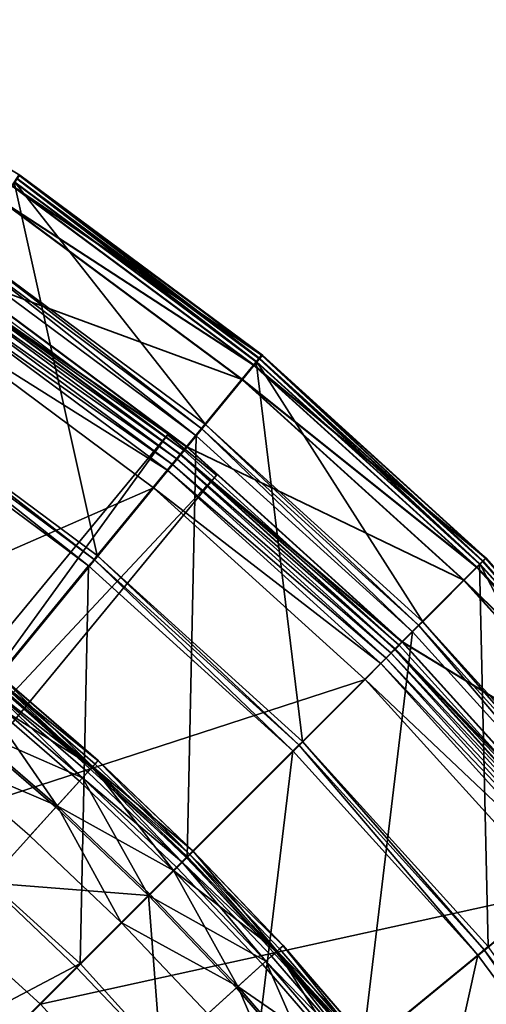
# Model space of a CAD drawing. Extents: x -3.87 to 3.87, y -3.87 to 3.87.
# Tile 113 of 115: x 2.15 to 2.74, y 2.18 to 3.42. Entities that reach past the tile are written whole.
import ezdxf

# ---------------------------------------------------------------- set-up
doc = ezdxf.new("R2010")
doc.units = 0
doc.layers.get('0').update_dxf_attribs({"linetype": 'CONTINUOUS'})

msp = doc.modelspace()

# ---------------------------------------------------------------- linework, layer by layer
for p in [(2.15191, 3.220567, 4.531928), (2.15191, 3.220567, 0.008498), (2.449403, 2.985744, 9.191612), (2.450331, 2.985744, 4.540933), (2.452849, 2.989943, 9.189611), (2.453777, 2.989942, 4.538932), (2.456261, 2.994102, 9.182608), (2.456261, 2.994102, 4.659176), (2.456264, 2.994102, 9.182608), (2.456264, 2.994102, 4.659176), (2.457189, 2.994101, 4.531927), (2.457189, 2.994101, 0.008497), (2.457191, 2.994101, 4.531928), (2.457191, 2.994101, 0.008498), (2.445982, 2.981576, 4.646981), (2.446909, 2.981575, -0.003697), (2.431255, 2.963632, 4.641755), (2.432183, 2.96363, -0.008925), (2.381166, 2.901465, 4.538932), (2.385435, 2.906668, 4.540933), (2.337957, 2.893902, 4.643103), (2.337957, 2.893902, 7.239483), (2.373966, 2.892692, 4.219625), (2.373966, 2.892692, 4.531927), (2.373967, 2.892692, 4.219625), (2.373967, 2.892692, 4.531927), (2.358916, 2.874352, 4.537785), (2.36172, 2.878902, 4.641755), (2.362647, 2.878901, -0.008925), (2.349908, 2.863376, 4.579808), (2.353608, 2.869018, 4.652464), (2.353609, 2.869017, 8.880758), (2.35361, 2.869018, 4.652464), (2.354536, 2.869017, 0.001785), (2.354536, 2.869017, 0.008925), (2.354569, 2.869055, 4.562068), (2.338104, 2.848992, 4.597562), (2.34416, 2.856371, 4.590927), (2.399631, 2.84302, 4.643103), (2.399631, 2.84302, 7.239483), (2.320365, 2.827378, 4.599773), (2.320367, 2.827378, 4.599773), (2.245456, 2.737233, 9.18961), (2.249483, 2.742141, 9.191612), (2.737935, 2.738869, 9.182608), (2.737935, 2.738869, 4.659176), (2.737938, 2.738869, 9.182608), (2.737938, 2.738869, 4.659176), (2.738862, 2.738868, 4.531927), (2.738862, 2.738868, 0.008497), (2.238662, 2.728955, 8.880756), (2.238663, 2.728956, 9.182608), (2.238664, 2.728956, 8.880756), (2.238665, 2.728956, 9.182608), (2.726477, 2.727411, 4.646981), (2.727404, 2.72741, -0.003697), (2.73029, 2.731225, 9.191612), (2.731218, 2.731224, 4.540933), (2.734131, 2.735065, 9.189611), (2.735059, 2.735065, 4.538932), (2.710062, 2.710996, 4.641755), (2.710989, 2.710995, -0.008925), (2.654124, 2.65413, 4.538932), (2.658883, 2.658889, 4.540933), (2.646099, 2.646105, 4.219625), (2.646099, 2.646105, 4.531927), (2.6461, 2.646105, 4.219625), (2.6461, 2.646105, 4.531927), (2.629324, 2.629328, 4.537785), (2.632555, 2.63349, 4.641755), (2.633483, 2.633489, -0.008925), (2.612875, 2.61288, 4.590927), (2.619283, 2.619287, 4.579808), (2.623514, 2.624448, 4.652464), (2.623514, 2.624447, 8.880758), (2.623516, 2.624449, 4.652464), (2.624442, 2.624447, 0.001785), (2.624442, 2.624447, 0.008925), (2.624478, 2.624482, 4.562068), (2.606125, 2.60613, 4.597562), (2.586354, 2.586358, 4.599773), (2.586355, 2.586358, 4.599773), (2.502963, 2.503898, 9.18961), (2.507453, 2.508387, 9.191612), (2.495391, 2.496325, 8.880756), (2.495393, 2.496326, 9.182608), (2.495393, 2.496325, 8.880756), (2.495394, 2.496327, 9.182608), (2.243699, 2.476569, 9.040556), (2.246648, 2.479822, 9.179029), (2.250488, 2.484059, 9.121477), (2.25064, 2.484227, 9.064547), (2.237497, 2.469726, 9.212923), (2.242525, 2.475273, 9.204887), (2.227283, 2.458457, 9.033573), (2.230944, 2.462496, 9.217014), (2.199012, 2.427264, 9.027666), (2.197397, 2.425482, 9.229347), (2.164812, 2.38953, 9.022295), (2.365628, 2.366561, 9.179029), (2.369671, 2.370605, 9.121477), (2.369831, 2.370765, 9.064547), (2.355993, 2.356926, 9.212923), (2.361286, 2.36222, 9.204887), (2.362523, 2.363457, 9.040556), (2.36264, 2.362645, 4.219625), (2.345238, 2.346172, 9.033573), (2.349092, 2.350027, 9.217014), (2.31547, 2.316404, 9.027666), (2.313769, 2.314703, 9.229347), (2.279459, 2.280393, 9.022295), (2.47434, 2.243459, 9.204887), (2.475636, 2.244633, 9.040556), (2.478889, 2.247582, 9.179029), (2.483126, 2.251422, 9.121477), (2.483294, 2.251574, 9.064547), (2.7363, 2.24639, 9.18961), (2.227977, 2.22891, 8.880756), (2.227977, 2.22891, 8.374943), (2.227979, 2.22891, 8.815491), (2.227979, 2.22891, 8.374943), (2.461563, 2.231878, 9.217014), (2.468793, 2.238431, 9.212923), (2.728022, 2.239597, 8.880756), (2.728023, 2.239598, 9.182608), (2.728024, 2.239597, 8.880756), (2.728025, 2.239597, 9.182608), (2.223205, 2.224139, 9.262104), (2.457524, 2.228218, 9.033573), (2.424549, 2.19833, 9.229347), (2.426331, 2.199945, 9.027666), (2.177988, 2.177989, 4.599773)]:
    msp.add_point(p)
for points in [[(2.15191, 3.220567, 4.531928), (2.15191, 3.220567, 0.008498), (1.825856, 3.415944, 0.008498)], [(2.15191, 3.220567, 4.531928), (1.825856, 3.415944, 0.008498), (1.825856, 3.415944, 4.531928)], [(2.456261, 2.994102, 4.659176), (2.141978, 3.207095, 4.646981), (2.15098, 3.220568, 4.659176)], [(2.457189, 2.994101, 0.008497), (2.142906, 3.207094, -0.003697), (2.151908, 3.220567, 0.008497)], [(2.452849, 2.989943, 9.189611), (2.15098, 3.220568, 9.182608), (2.147992, 3.216095, 9.189611)], [(2.453777, 2.989942, 4.538932), (2.151908, 3.220567, 4.531927), (2.14892, 3.216094, 4.538932)], [(2.452849, 2.989943, 9.189611), (2.456261, 2.994102, 9.182608), (2.15098, 3.220568, 9.182608)], [(2.456264, 2.994102, 9.182608), (2.456264, 2.994102, 4.659176), (2.150984, 3.220568, 4.659176)], [(2.456264, 2.994102, 9.182608), (2.150984, 3.220568, 4.659176), (2.150984, 3.220568, 9.182608)], [(2.453777, 2.989942, 4.538932), (2.457189, 2.994101, 4.531927), (2.151908, 3.220567, 4.531927)], [(2.457191, 2.994101, 4.531928), (2.457191, 2.994101, 0.008498), (2.15191, 3.220567, 0.008498)], [(2.457191, 2.994101, 4.531928), (2.15191, 3.220567, 0.008498), (2.15191, 3.220567, 4.531928)], [(2.249483, 2.742141, 9.191612), (2.144975, 3.211579, 9.191612), (1.969893, 2.94955, 9.191612)], [(2.385435, 2.906668, 4.540933), (2.145902, 3.211578, 4.540933), (2.089069, 3.126521, 4.540933)], [(2.445982, 2.981576, 4.646981), (2.129081, 3.187793, 4.641755), (2.141978, 3.207095, 4.646981)], [(2.446909, 2.981575, -0.003697), (2.130009, 3.187792, -0.008925), (2.142906, 3.207094, -0.003697)], [(2.456261, 2.994102, 4.659176), (2.445982, 2.981576, 4.646981), (2.141978, 3.207095, 4.646981)], [(2.457189, 2.994101, 0.008497), (2.446909, 2.981575, -0.003697), (2.142906, 3.207094, -0.003697)], [(2.449403, 2.985744, 9.191612), (2.147992, 3.216095, 9.189611), (2.144975, 3.211579, 9.191612)], [(2.249483, 2.742141, 9.191612), (2.449403, 2.985744, 9.191612), (2.144975, 3.211579, 9.191612)], [(2.450331, 2.985744, 4.540933), (2.14892, 3.216094, 4.538932), (2.145902, 3.211578, 4.540933)], [(2.385435, 2.906668, 4.540933), (2.450331, 2.985744, 4.540933), (2.145902, 3.211578, 4.540933)], [(2.449403, 2.985744, 9.191612), (2.452849, 2.989943, 9.189611), (2.147992, 3.216095, 9.189611)], [(2.450331, 2.985744, 4.540933), (2.453777, 2.989942, 4.538932), (2.14892, 3.216094, 4.538932)], [(2.431255, 2.963632, 4.641755), (2.068185, 3.096655, 4.641755), (2.129081, 3.187793, 4.641755)], [(2.432183, 2.96363, -0.008925), (2.069113, 3.096654, -0.008925), (2.130009, 3.187792, -0.008925)], [(2.445982, 2.981576, 4.646981), (2.431255, 2.963632, 4.641755), (2.129081, 3.187793, 4.641755)], [(2.446909, 2.981575, -0.003697), (2.432183, 2.96363, -0.008925), (2.130009, 3.187792, -0.008925)], [(2.373966, 2.892692, 4.531927), (2.08533, 3.120925, 4.538932), (2.079025, 3.111488, 4.531927)], [(2.381166, 2.901465, 4.538932), (2.089069, 3.126521, 4.540933), (2.08533, 3.120925, 4.538932)], [(2.373966, 2.892692, 4.531927), (2.381166, 2.901465, 4.538932), (2.08533, 3.120925, 4.538932)], [(2.381166, 2.901465, 4.538932), (2.385435, 2.906668, 4.540933), (2.089069, 3.126521, 4.540933)], [(2.119658, 2.582817, 4.219625), (2.373966, 2.892692, 4.219625), (2.079025, 3.111488, 4.219625)], [(2.373967, 2.892692, 4.219625), (2.373967, 2.892692, 4.531927), (2.079026, 3.111488, 4.531927)], [(2.373967, 2.892692, 4.219625), (2.079026, 3.111488, 4.531927), (2.079026, 3.111488, 4.219625)], [(2.36172, 2.878902, 4.641755), (2.061081, 3.086024, 4.652464), (2.068185, 3.096655, 4.641755)], [(2.362647, 2.878901, -0.008925), (2.062009, 3.086022, 0.001785), (2.069113, 3.096654, -0.008925)], [(2.431255, 2.963632, 4.641755), (2.36172, 2.878902, 4.641755), (2.068185, 3.096655, 4.641755)], [(2.432183, 2.96363, -0.008925), (2.362647, 2.878901, -0.008925), (2.069113, 3.096654, -0.008925)], [(2.354569, 2.869055, 4.562068), (2.062038, 3.086063, 4.562068), (2.057957, 3.079955, 4.579808)], [(2.35361, 2.869018, 4.652464), (2.061081, 3.086022, 8.880758), (2.061083, 3.086024, 4.652464)], [(2.36172, 2.878902, 4.641755), (2.353608, 2.869018, 4.652464), (2.061081, 3.086024, 4.652464)], [(2.35361, 2.869018, 4.652464), (2.353609, 2.869017, 8.880758), (2.061081, 3.086022, 8.880758)], [(2.362647, 2.878901, -0.008925), (2.354536, 2.869017, 0.001785), (2.062009, 3.086022, 0.001785)], [(2.354536, 2.869017, 0.001785), (2.354536, 2.869017, 0.008925), (2.062009, 3.086022, 0.008925)], [(2.354536, 2.869017, 0.001785), (2.062009, 3.086022, 0.008925), (2.062009, 3.086022, 0.001785)], [(2.358916, 2.874352, 4.537785), (2.065845, 3.091762, 4.537785), (2.062038, 3.086063, 4.562068)], [(2.358916, 2.874352, 4.537785), (2.062038, 3.086063, 4.562068), (2.354569, 2.869055, 4.562068)], [(2.34416, 2.856371, 4.590927), (2.052922, 3.072421, 4.590927), (2.047619, 3.064483, 4.597562)], [(2.349908, 2.863376, 4.579808), (2.057957, 3.079955, 4.579808), (2.052922, 3.072421, 4.590927)], [(2.349908, 2.863376, 4.579808), (2.052922, 3.072421, 4.590927), (2.34416, 2.856371, 4.590927)], [(2.354569, 2.869055, 4.562068), (2.057957, 3.079955, 4.579808), (2.349908, 2.863376, 4.579808)], [(2.338104, 2.848992, 4.597562), (2.047619, 3.064483, 4.597562), (2.032084, 3.041234, 4.599773)], [(2.34416, 2.856371, 4.590927), (2.047619, 3.064483, 4.597562), (2.338104, 2.848992, 4.597562)], [(2.320367, 2.827378, 4.599773), (2.032086, 3.041234, 4.599773), (1.711234, 2.561044, 4.599773)], [(2.338104, 2.848992, 4.597562), (2.032084, 3.041234, 4.599773), (2.320365, 2.827378, 4.599773)], [(2.507453, 2.508387, 9.191612), (2.449403, 2.985744, 9.191612), (2.249483, 2.742141, 9.191612)], [(2.658883, 2.658889, 4.540933), (2.450331, 2.985744, 4.540933), (2.385435, 2.906668, 4.540933)], [(2.737935, 2.738869, 4.659176), (2.445982, 2.981576, 4.646981), (2.456261, 2.994102, 4.659176)], [(2.738862, 2.738868, 0.008497), (2.446909, 2.981575, -0.003697), (2.457189, 2.994101, 0.008497)], [(2.73029, 2.731225, 9.191612), (2.452849, 2.989943, 9.189611), (2.449403, 2.985744, 9.191612)], [(2.507453, 2.508387, 9.191612), (2.73029, 2.731225, 9.191612), (2.449403, 2.985744, 9.191612)], [(2.731218, 2.731224, 4.540933), (2.453777, 2.989942, 4.538932), (2.450331, 2.985744, 4.540933)], [(2.658883, 2.658889, 4.540933), (2.731218, 2.731224, 4.540933), (2.450331, 2.985744, 4.540933)], [(2.734131, 2.735065, 9.189611), (2.456261, 2.994102, 9.182608), (2.452849, 2.989943, 9.189611)], [(2.73029, 2.731225, 9.191612), (2.734131, 2.735065, 9.189611), (2.452849, 2.989943, 9.189611)], [(2.735059, 2.735065, 4.538932), (2.457189, 2.994101, 4.531927), (2.453777, 2.989942, 4.538932)], [(2.731218, 2.731224, 4.540933), (2.735059, 2.735065, 4.538932), (2.453777, 2.989942, 4.538932)], [(2.734131, 2.735065, 9.189611), (2.737935, 2.738869, 9.182608), (2.456261, 2.994102, 9.182608)], [(2.737938, 2.738869, 9.182608), (2.737938, 2.738869, 4.659176), (2.456264, 2.994102, 4.659176)], [(2.737938, 2.738869, 9.182608), (2.456264, 2.994102, 4.659176), (2.456264, 2.994102, 9.182608)], [(2.735059, 2.735065, 4.538932), (2.738862, 2.738868, 4.531927), (2.457189, 2.994101, 4.531927)], [(2.738864, 2.738868, 4.531928), (2.738864, 2.738868, 0.008498), (2.457191, 2.994101, 0.008498)], [(2.738864, 2.738868, 4.531928), (2.457191, 2.994101, 0.008498), (2.457191, 2.994101, 4.531928)], [(2.726477, 2.727411, 4.646981), (2.431255, 2.963632, 4.641755), (2.445982, 2.981576, 4.646981)], [(2.727404, 2.72741, -0.003697), (2.432183, 2.96363, -0.008925), (2.446909, 2.981575, -0.003697)], [(2.737935, 2.738869, 4.659176), (2.726477, 2.727411, 4.646981), (2.445982, 2.981576, 4.646981)], [(2.738862, 2.738868, 0.008497), (2.727404, 2.72741, -0.003697), (2.446909, 2.981575, -0.003697)], [(2.710062, 2.710996, 4.641755), (2.36172, 2.878902, 4.641755), (2.431255, 2.963632, 4.641755)], [(2.710989, 2.710995, -0.008925), (2.362647, 2.878901, -0.008925), (2.432183, 2.96363, -0.008925)], [(2.726477, 2.727411, 4.646981), (2.710062, 2.710996, 4.641755), (2.431255, 2.963632, 4.641755)], [(2.727404, 2.72741, -0.003697), (2.710989, 2.710995, -0.008925), (2.432183, 2.96363, -0.008925)], [(2.245456, 2.737233, 9.18961), (1.969893, 2.94955, 9.191612), (1.966365, 2.94427, 9.18961)], [(2.245456, 2.737233, 9.18961), (2.249483, 2.742141, 9.191612), (1.969893, 2.94955, 9.191612)], [(1.99875, 2.43662, 8.880756), (2.238662, 2.728955, 8.880756), (1.960416, 2.935368, 8.880756)], [(2.238663, 2.728956, 9.182608), (1.966365, 2.94427, 9.18961), (1.960417, 2.935368, 9.182608)], [(2.238664, 2.728956, 8.880756), (1.960419, 2.935368, 9.182608), (1.960418, 2.935367, 8.880756)], [(2.238664, 2.728956, 8.880756), (2.238665, 2.728956, 9.182608), (1.960419, 2.935368, 9.182608)], [(2.238663, 2.728956, 9.182608), (2.245456, 2.737233, 9.18961), (1.966365, 2.94427, 9.18961)], [(2.646099, 2.646105, 4.531927), (2.381166, 2.901465, 4.538932), (2.373966, 2.892692, 4.531927)], [(2.654124, 2.65413, 4.538932), (2.385435, 2.906668, 4.540933), (2.381166, 2.901465, 4.538932)], [(2.646099, 2.646105, 4.531927), (2.654124, 2.65413, 4.538932), (2.381166, 2.901465, 4.538932)], [(2.654124, 2.65413, 4.538932), (2.658883, 2.658889, 4.540933), (2.385435, 2.906668, 4.540933)], [(1.527423, 1.911474, 7.239483), (2.337957, 2.893902, 7.239483), (2.337957, 2.893902, 4.643103)], [(1.527423, 1.911474, 7.239483), (2.337957, 2.893902, 4.643103), (1.527423, 1.911474, 4.643103)], [(1.589097, 1.860592, 4.643103), (1.527423, 1.911474, 4.643103), (2.337957, 2.893902, 4.643103)], [(2.399631, 2.84302, 7.239483), (2.337957, 2.893902, 7.239483), (1.527423, 1.911474, 7.239483)], [(1.589097, 1.860592, 4.643103), (2.337957, 2.893902, 4.643103), (2.399631, 2.84302, 4.643103)], [(2.36264, 2.362645, 4.219625), (2.373966, 2.892692, 4.219625), (2.119658, 2.582817, 4.219625)], [(2.337957, 2.893902, 7.239483), (2.399631, 2.84302, 7.239483), (2.399631, 2.84302, 4.643103)], [(2.337957, 2.893902, 7.239483), (2.399631, 2.84302, 4.643103), (2.337957, 2.893902, 4.643103)], [(2.36264, 2.362645, 4.219625), (2.646099, 2.646105, 4.219625), (2.373966, 2.892692, 4.219625)], [(2.6461, 2.646105, 4.219625), (2.6461, 2.646105, 4.531927), (2.373967, 2.892692, 4.531927)], [(2.6461, 2.646105, 4.219625), (2.373967, 2.892692, 4.531927), (2.373967, 2.892692, 4.219625)], [(2.632555, 2.63349, 4.641755), (2.353608, 2.869018, 4.652464), (2.36172, 2.878902, 4.641755)], [(2.633483, 2.633489, -0.008925), (2.354536, 2.869017, 0.001785), (2.362647, 2.878901, -0.008925)], [(2.629324, 2.629328, 4.537785), (2.358916, 2.874352, 4.537785), (2.354569, 2.869055, 4.562068)], [(2.710062, 2.710996, 4.641755), (2.632555, 2.63349, 4.641755), (2.36172, 2.878902, 4.641755)], [(2.710989, 2.710995, -0.008925), (2.633483, 2.633489, -0.008925), (2.362647, 2.878901, -0.008925)], [(2.619283, 2.619287, 4.579808), (2.349908, 2.863376, 4.579808), (2.34416, 2.856371, 4.590927)], [(2.624478, 2.624482, 4.562068), (2.354569, 2.869055, 4.562068), (2.349908, 2.863376, 4.579808)], [(2.624478, 2.624482, 4.562068), (2.349908, 2.863376, 4.579808), (2.619283, 2.619287, 4.579808)], [(2.632555, 2.63349, 4.641755), (2.623514, 2.624448, 4.652464), (2.353608, 2.869018, 4.652464)], [(2.623516, 2.624449, 4.652464), (2.353609, 2.869017, 8.880758), (2.35361, 2.869018, 4.652464)], [(2.623516, 2.624449, 4.652464), (2.623514, 2.624447, 8.880758), (2.353609, 2.869017, 8.880758)], [(2.633483, 2.633489, -0.008925), (2.624442, 2.624447, 0.001785), (2.354536, 2.869017, 0.001785)], [(2.624442, 2.624447, 0.001785), (2.624442, 2.624447, 0.008925), (2.354536, 2.869017, 0.008925)], [(2.624442, 2.624447, 0.001785), (2.354536, 2.869017, 0.008925), (2.354536, 2.869017, 0.001785)], [(2.629324, 2.629328, 4.537785), (2.354569, 2.869055, 4.562068), (2.624478, 2.624482, 4.562068)], [(2.606125, 2.60613, 4.597562), (2.338104, 2.848992, 4.597562), (2.320365, 2.827378, 4.599773)], [(2.612875, 2.61288, 4.590927), (2.34416, 2.856371, 4.590927), (2.338104, 2.848992, 4.597562)], [(2.612875, 2.61288, 4.590927), (2.338104, 2.848992, 4.597562), (2.606125, 2.60613, 4.597562)], [(2.619283, 2.619287, 4.579808), (2.34416, 2.856371, 4.590927), (2.612875, 2.61288, 4.590927)], [(2.399631, 2.84302, 7.239483), (1.527423, 1.911474, 7.239483), (1.589097, 1.860592, 7.239483)], [(2.399631, 2.84302, 7.239483), (1.589097, 1.860592, 7.239483), (1.589097, 1.860592, 4.643103)], [(2.399631, 2.84302, 7.239483), (1.589097, 1.860592, 4.643103), (2.399631, 2.84302, 4.643103)], [(2.320367, 2.827378, 4.599773), (1.711234, 2.561044, 4.599773), (1.953997, 2.380954, 4.599773)], [(2.586355, 2.586358, 4.599773), (2.320367, 2.827378, 4.599773), (1.953997, 2.380954, 4.599773)], [(2.606125, 2.60613, 4.597562), (2.320365, 2.827378, 4.599773), (2.586354, 2.586358, 4.599773)], [(2.495393, 2.496326, 9.182608), (2.245456, 2.737233, 9.18961), (2.238663, 2.728956, 9.182608)], [(2.502963, 2.503898, 9.18961), (2.249483, 2.742141, 9.191612), (2.245456, 2.737233, 9.18961)], [(2.495393, 2.496326, 9.182608), (2.502963, 2.503898, 9.18961), (2.245456, 2.737233, 9.18961)], [(2.502963, 2.503898, 9.18961), (2.507453, 2.508387, 9.191612), (2.249483, 2.742141, 9.191612)], [(2.993168, 2.457197, 4.659176), (2.726477, 2.727411, 4.646981), (2.737935, 2.738869, 4.659176)], [(2.994095, 2.457195, 0.008497), (2.727404, 2.72741, -0.003697), (2.738862, 2.738868, 0.008497)], [(2.989009, 2.453784, 9.189611), (2.737935, 2.738869, 9.182608), (2.734131, 2.735065, 9.189611)], [(2.989937, 2.453783, 4.538932), (2.738862, 2.738868, 4.531927), (2.735059, 2.735065, 4.538932)], [(2.989009, 2.453784, 9.189611), (2.993168, 2.457197, 9.182608), (2.737935, 2.738869, 9.182608)], [(2.993171, 2.457196, 9.182608), (2.993171, 2.457197, 4.659176), (2.737938, 2.738869, 4.659176)], [(2.993171, 2.457196, 9.182608), (2.737938, 2.738869, 4.659176), (2.737938, 2.738869, 9.182608)], [(2.989937, 2.453783, 4.538932), (2.994095, 2.457195, 4.531927), (2.738862, 2.738868, 4.531927)], [(2.227977, 2.22891, 8.880756), (2.238662, 2.728955, 8.880756), (1.99875, 2.43662, 8.880756)], [(2.227977, 2.22891, 8.880756), (2.495391, 2.496325, 8.880756), (2.238662, 2.728955, 8.880756)], [(2.495393, 2.496325, 8.880756), (2.238665, 2.728956, 9.182608), (2.238664, 2.728956, 8.880756)], [(2.495393, 2.496325, 8.880756), (2.495394, 2.496327, 9.182608), (2.238665, 2.728956, 9.182608)], [(2.741208, 2.250418, 9.191612), (2.73029, 2.731225, 9.191612), (2.507453, 2.508387, 9.191612)], [(2.906663, 2.385441, 4.540933), (2.731218, 2.731224, 4.540933), (2.658883, 2.658889, 4.540933)], [(2.980642, 2.446917, 4.646981), (2.710062, 2.710996, 4.641755), (2.726477, 2.727411, 4.646981)], [(2.981569, 2.446916, -0.003697), (2.710989, 2.710995, -0.008925), (2.727404, 2.72741, -0.003697)], [(2.993168, 2.457197, 4.659176), (2.980642, 2.446917, 4.646981), (2.726477, 2.727411, 4.646981)], [(2.994095, 2.457195, 0.008497), (2.981569, 2.446916, -0.003697), (2.727404, 2.72741, -0.003697)], [(2.984811, 2.450338, 9.191612), (2.734131, 2.735065, 9.189611), (2.73029, 2.731225, 9.191612)], [(2.741208, 2.250418, 9.191612), (2.984811, 2.450338, 9.191612), (2.73029, 2.731225, 9.191612)], [(2.985739, 2.450337, 4.540933), (2.735059, 2.735065, 4.538932), (2.731218, 2.731224, 4.540933)], [(2.906663, 2.385441, 4.540933), (2.985739, 2.450337, 4.540933), (2.731218, 2.731224, 4.540933)], [(2.984811, 2.450338, 9.191612), (2.989009, 2.453784, 9.189611), (2.734131, 2.735065, 9.189611)], [(2.985739, 2.450337, 4.540933), (2.989937, 2.453783, 4.538932), (2.735059, 2.735065, 4.538932)], [(2.962698, 2.43219, 4.641755), (2.632555, 2.63349, 4.641755), (2.710062, 2.710996, 4.641755)], [(2.963625, 2.432189, -0.008925), (2.633483, 2.633489, -0.008925), (2.710989, 2.710995, -0.008925)], [(2.980642, 2.446917, 4.646981), (2.962698, 2.43219, 4.641755), (2.710062, 2.710996, 4.641755)], [(2.981569, 2.446916, -0.003697), (2.963625, 2.432189, -0.008925), (2.710989, 2.710995, -0.008925)], [(2.892688, 2.373972, 4.531927), (2.654124, 2.65413, 4.538932), (2.646099, 2.646105, 4.531927)], [(2.90146, 2.381172, 4.538932), (2.658883, 2.658889, 4.540933), (2.654124, 2.65413, 4.538932)], [(2.892688, 2.373972, 4.531927), (2.90146, 2.381172, 4.538932), (2.654124, 2.65413, 4.538932)], [(2.90146, 2.381172, 4.538932), (2.906663, 2.385441, 4.540933), (2.658883, 2.658889, 4.540933)], [(2.582813, 2.119664, 4.219625), (2.646099, 2.646105, 4.219625), (2.36264, 2.362645, 4.219625)], [(2.582813, 2.119664, 4.219625), (2.892688, 2.373972, 4.219625), (2.646099, 2.646105, 4.219625)], [(2.892689, 2.373972, 4.219625), (2.892689, 2.373972, 4.531927), (2.6461, 2.646105, 4.531927)], [(2.892689, 2.373972, 4.219625), (2.6461, 2.646105, 4.531927), (2.6461, 2.646105, 4.219625)], [(2.877968, 2.362655, 4.641755), (2.623514, 2.624448, 4.652464), (2.632555, 2.63349, 4.641755)], [(2.878896, 2.362653, -0.008925), (2.624442, 2.624447, 0.001785), (2.633483, 2.633489, -0.008925)], [(2.874349, 2.358921, 4.537785), (2.629324, 2.629328, 4.537785), (2.624478, 2.624482, 4.562068)], [(2.962698, 2.43219, 4.641755), (2.877968, 2.362655, 4.641755), (2.632555, 2.63349, 4.641755)], [(2.963625, 2.432189, -0.008925), (2.878896, 2.362653, -0.008925), (2.633483, 2.633489, -0.008925)], [(2.856368, 2.344164, 4.590927), (2.612875, 2.61288, 4.590927), (2.606125, 2.60613, 4.597562)], [(2.863373, 2.349913, 4.579808), (2.619283, 2.619287, 4.579808), (2.612875, 2.61288, 4.590927)], [(2.863373, 2.349913, 4.579808), (2.612875, 2.61288, 4.590927), (2.856368, 2.344164, 4.590927)], [(2.869051, 2.354573, 4.562068), (2.624478, 2.624482, 4.562068), (2.619283, 2.619287, 4.579808)], [(2.869051, 2.354573, 4.562068), (2.619283, 2.619287, 4.579808), (2.863373, 2.349913, 4.579808)], [(2.868086, 2.354543, 4.652464), (2.623514, 2.624447, 8.880758), (2.623516, 2.624449, 4.652464)], [(2.877968, 2.362655, 4.641755), (2.868084, 2.354543, 4.652464), (2.623514, 2.624448, 4.652464)], [(2.868086, 2.354543, 4.652464), (2.868085, 2.354542, 8.880758), (2.623514, 2.624447, 8.880758)], [(2.878896, 2.362653, -0.008925), (2.869012, 2.354542, 0.001785), (2.624442, 2.624447, 0.001785)], [(2.869012, 2.354542, 0.001785), (2.869012, 2.354542, 0.008925), (2.624442, 2.624447, 0.008925)], [(2.869012, 2.354542, 0.001785), (2.624442, 2.624447, 0.008925), (2.624442, 2.624447, 0.001785)], [(2.874349, 2.358921, 4.537785), (2.624478, 2.624482, 4.562068), (2.869051, 2.354573, 4.562068)], [(2.848989, 2.338108, 4.597562), (2.606125, 2.60613, 4.597562), (2.586354, 2.586358, 4.599773)], [(2.856368, 2.344164, 4.590927), (2.606125, 2.60613, 4.597562), (2.848989, 2.338108, 4.597562)], [(2.243699, 2.476569, 9.040556), (2.119471, 2.583719, 9.040556), (2.126028, 2.591709, 9.064547)], [(2.250488, 2.484059, 9.121477), (2.125884, 2.591534, 9.121477), (2.122256, 2.587113, 9.179029)], [(2.250488, 2.484059, 9.121477), (2.126028, 2.591709, 9.064547), (2.125884, 2.591534, 9.121477)], [(2.250488, 2.484059, 9.121477), (2.25064, 2.484227, 9.064547), (2.126028, 2.591709, 9.064547)], [(2.243699, 2.476569, 9.040556), (2.126028, 2.591709, 9.064547), (2.25064, 2.484227, 9.064547)], [(2.586355, 2.586358, 4.599773), (1.953997, 2.380954, 4.599773), (2.177988, 2.177989, 4.599773)], [(2.243699, 2.476569, 9.040556), (2.103963, 2.564824, 9.033573), (2.119471, 2.583719, 9.040556)], [(2.230944, 2.462496, 9.217014), (2.113612, 2.576581, 9.212923), (2.107421, 2.569037, 9.217014)], [(2.242525, 2.475273, 9.204887), (2.118361, 2.582367, 9.204887), (2.113612, 2.576581, 9.212923)], [(2.230944, 2.462496, 9.217014), (2.237497, 2.469726, 9.212923), (2.113612, 2.576581, 9.212923)], [(2.242525, 2.475273, 9.204887), (2.113612, 2.576581, 9.212923), (2.237497, 2.469726, 9.212923)], [(2.242525, 2.475273, 9.204887), (2.122256, 2.587113, 9.179029), (2.118361, 2.582367, 9.204887)], [(2.242525, 2.475273, 9.204887), (2.246648, 2.479822, 9.179029), (2.122256, 2.587113, 9.179029)], [(2.250488, 2.484059, 9.121477), (2.122256, 2.587113, 9.179029), (2.246648, 2.479822, 9.179029)], [(2.827376, 2.32037, 4.599773), (2.586355, 2.586358, 4.599773), (2.177988, 2.177989, 4.599773)], [(2.848989, 2.338108, 4.597562), (2.586354, 2.586358, 4.599773), (2.827374, 2.32037, 4.599773)], [(2.230944, 2.462496, 9.217014), (2.107421, 2.569037, 9.217014), (2.075731, 2.530422, 9.229347)], [(2.199012, 2.427264, 9.027666), (2.077256, 2.532281, 9.027666), (2.103963, 2.564824, 9.033573)], [(2.243699, 2.476569, 9.040556), (2.227283, 2.458457, 9.033573), (2.103963, 2.564824, 9.033573)], [(2.199012, 2.427264, 9.027666), (2.103963, 2.564824, 9.033573), (2.227283, 2.458457, 9.033573)], [(2.199012, 2.427264, 9.027666), (2.044949, 2.492915, 9.022295), (2.077256, 2.532281, 9.027666)], [(2.111386, 2.330583, 9.262104), (2.197397, 2.425482, 9.229347), (2.075731, 2.530422, 9.229347)], [(2.230944, 2.462496, 9.217014), (2.075731, 2.530422, 9.229347), (2.197397, 2.425482, 9.229347)], [(2.728023, 2.239598, 9.182608), (2.502963, 2.503898, 9.18961), (2.495393, 2.496326, 9.182608)], [(2.7363, 2.24639, 9.18961), (2.507453, 2.508387, 9.191612), (2.502963, 2.503898, 9.18961)], [(2.728023, 2.239598, 9.182608), (2.7363, 2.24639, 9.18961), (2.502963, 2.503898, 9.18961)], [(2.7363, 2.24639, 9.18961), (2.741208, 2.250418, 9.191612), (2.507453, 2.508387, 9.191612)], [(2.199012, 2.427264, 9.027666), (2.164812, 2.38953, 9.022295), (2.044949, 2.492915, 9.022295)], [(2.435688, 1.999683, 8.880756), (2.495391, 2.496325, 8.880756), (2.227977, 2.22891, 8.880756)], [(2.435688, 1.999683, 8.880756), (2.728022, 2.239597, 8.880756), (2.495391, 2.496325, 8.880756)], [(2.728024, 2.239597, 8.880756), (2.495394, 2.496327, 9.182608), (2.495393, 2.496325, 8.880756)], [(2.728024, 2.239597, 8.880756), (2.728025, 2.239597, 9.182608), (2.495394, 2.496327, 9.182608)], [(2.243699, 2.476569, 9.040556), (2.345238, 2.346172, 9.033573), (2.227283, 2.458457, 9.033573)], [(2.242525, 2.475273, 9.204887), (2.365628, 2.366561, 9.179029), (2.246648, 2.479822, 9.179029)], [(2.243699, 2.476569, 9.040556), (2.25064, 2.484227, 9.064547), (2.369831, 2.370765, 9.064547)], [(2.243699, 2.476569, 9.040556), (2.369831, 2.370765, 9.064547), (2.362523, 2.363457, 9.040556)], [(2.243699, 2.476569, 9.040556), (2.362523, 2.363457, 9.040556), (2.345238, 2.346172, 9.033573)], [(2.250488, 2.484059, 9.121477), (2.246648, 2.479822, 9.179029), (2.365628, 2.366561, 9.179029)], [(2.250488, 2.484059, 9.121477), (2.369831, 2.370765, 9.064547), (2.25064, 2.484227, 9.064547)], [(2.250488, 2.484059, 9.121477), (2.365628, 2.366561, 9.179029), (2.369671, 2.370605, 9.121477)], [(2.250488, 2.484059, 9.121477), (2.369671, 2.370605, 9.121477), (2.369831, 2.370765, 9.064547)], [(2.230944, 2.462496, 9.217014), (2.355993, 2.356926, 9.212923), (2.237497, 2.469726, 9.212923)], [(2.242525, 2.475273, 9.204887), (2.237497, 2.469726, 9.212923), (2.355993, 2.356926, 9.212923)], [(2.242525, 2.475273, 9.204887), (2.355993, 2.356926, 9.212923), (2.361286, 2.36222, 9.204887)], [(2.242525, 2.475273, 9.204887), (2.361286, 2.36222, 9.204887), (2.365628, 2.366561, 9.179029)], [(2.230944, 2.462496, 9.217014), (2.197397, 2.425482, 9.229347), (2.313769, 2.314703, 9.229347)], [(2.199012, 2.427264, 9.027666), (2.227283, 2.458457, 9.033573), (2.345238, 2.346172, 9.033573)], [(2.230944, 2.462496, 9.217014), (2.313769, 2.314703, 9.229347), (2.349092, 2.350027, 9.217014)], [(2.230944, 2.462496, 9.217014), (2.349092, 2.350027, 9.217014), (2.355993, 2.356926, 9.212923)], [(2.227977, 2.22891, 8.374943), (1.99875, 2.43662, 8.374943), (1.523053, 1.85698, 8.374943)], [(2.227979, 2.22891, 8.815491), (1.998751, 2.43662, 8.815489), (1.998751, 2.43662, 8.374943)], [(2.227979, 2.22891, 8.815491), (1.998751, 2.43662, 8.374943), (2.227979, 2.22891, 8.374943)], [(2.199012, 2.427264, 9.027666), (2.279459, 2.280393, 9.022295), (2.164812, 2.38953, 9.022295)], [(2.199012, 2.427264, 9.027666), (2.345238, 2.346172, 9.033573), (2.31547, 2.316404, 9.027666)], [(2.199012, 2.427264, 9.027666), (2.31547, 2.316404, 9.027666), (2.279459, 2.280393, 9.022295)], [(2.111386, 2.330583, 9.262104), (2.313769, 2.314703, 9.229347), (2.197397, 2.425482, 9.229347)], [(2.177988, 2.177989, 4.599773), (1.953997, 2.380954, 4.599773), (0.000004, 0, 4.599773)], [(2.47434, 2.243459, 9.204887), (2.365628, 2.366561, 9.179029), (2.361286, 2.36222, 9.204887)], [(2.475636, 2.244633, 9.040556), (2.362523, 2.363457, 9.040556), (2.369831, 2.370765, 9.064547)], [(2.483126, 2.251422, 9.121477), (2.369671, 2.370605, 9.121477), (2.365628, 2.366561, 9.179029)], [(2.47434, 2.243459, 9.204887), (2.478889, 2.247582, 9.179029), (2.365628, 2.366561, 9.179029)], [(2.483126, 2.251422, 9.121477), (2.365628, 2.366561, 9.179029), (2.478889, 2.247582, 9.179029)], [(2.483126, 2.251422, 9.121477), (2.369831, 2.370765, 9.064547), (2.369671, 2.370605, 9.121477)], [(2.483126, 2.251422, 9.121477), (2.483294, 2.251574, 9.064547), (2.369831, 2.370765, 9.064547)], [(2.475636, 2.244633, 9.040556), (2.369831, 2.370765, 9.064547), (2.483294, 2.251574, 9.064547)], [(2.778172, 1.856319, 4.219625), (2.892688, 2.373972, 4.219625), (2.582813, 2.119664, 4.219625)], [(2.475636, 2.244633, 9.040556), (2.345238, 2.346172, 9.033573), (2.362523, 2.363457, 9.040556)], [(2.461563, 2.231878, 9.217014), (2.355993, 2.356926, 9.212923), (2.349092, 2.350027, 9.217014)], [(2.47434, 2.243459, 9.204887), (2.361286, 2.36222, 9.204887), (2.355993, 2.356926, 9.212923)], [(2.461563, 2.231878, 9.217014), (2.468793, 2.238431, 9.212923), (2.355993, 2.356926, 9.212923)], [(2.47434, 2.243459, 9.204887), (2.355993, 2.356926, 9.212923), (2.468793, 2.238431, 9.212923)], [(2.461563, 2.231878, 9.217014), (2.349092, 2.350027, 9.217014), (2.313769, 2.314703, 9.229347)], [(2.426331, 2.199945, 9.027666), (2.31547, 2.316404, 9.027666), (2.345238, 2.346172, 9.033573)], [(2.475636, 2.244633, 9.040556), (2.457524, 2.228218, 9.033573), (2.345238, 2.346172, 9.033573)], [(2.426331, 2.199945, 9.027666), (2.345238, 2.346172, 9.033573), (2.457524, 2.228218, 9.033573)], [(2.111386, 2.330583, 9.262104), (2.0732, 2.074133, 9.281931), (2.223205, 2.224139, 9.262104)], [(2.111386, 2.330583, 9.262104), (2.223205, 2.224139, 9.262104), (2.313769, 2.314703, 9.229347)], [(2.827376, 2.32037, 4.599773), (2.177988, 2.177989, 4.599773), (2.380953, 1.953999, 4.599773)], [(2.426331, 2.199945, 9.027666), (2.279459, 2.280393, 9.022295), (2.31547, 2.316404, 9.027666)], [(3.041233, 2.03209, 4.599773), (2.827376, 2.32037, 4.599773), (2.380953, 1.953999, 4.599773)], [(2.32965, 2.112319, 9.262104), (2.313769, 2.314703, 9.229347), (2.223205, 2.224139, 9.262104)], [(2.32965, 2.112319, 9.262104), (2.424549, 2.19833, 9.229347), (2.313769, 2.314703, 9.229347)], [(2.461563, 2.231878, 9.217014), (2.313769, 2.314703, 9.229347), (2.424549, 2.19833, 9.229347)], [(2.426331, 2.199945, 9.027666), (2.388597, 2.165745, 9.022295), (2.279459, 2.280393, 9.022295)], [(2.475636, 2.244633, 9.040556), (2.563891, 2.104897, 9.033573), (2.457524, 2.228218, 9.033573)], [(2.47434, 2.243459, 9.204887), (2.468793, 2.238431, 9.212923), (2.575647, 2.114546, 9.212923)], [(2.47434, 2.243459, 9.204887), (2.58618, 2.12319, 9.179029), (2.478889, 2.247582, 9.179029)], [(2.47434, 2.243459, 9.204887), (2.575647, 2.114546, 9.212923), (2.581434, 2.119295, 9.204887)], [(2.47434, 2.243459, 9.204887), (2.581434, 2.119295, 9.204887), (2.58618, 2.12319, 9.179029)], [(2.475636, 2.244633, 9.040556), (2.483294, 2.251574, 9.064547), (2.590776, 2.126962, 9.064547)], [(2.475636, 2.244633, 9.040556), (2.590776, 2.126962, 9.064547), (2.582786, 2.120405, 9.040556)], [(2.475636, 2.244633, 9.040556), (2.582786, 2.120405, 9.040556), (2.563891, 2.104897, 9.033573)], [(2.483126, 2.251422, 9.121477), (2.478889, 2.247582, 9.179029), (2.58618, 2.12319, 9.179029)], [(2.483126, 2.251422, 9.121477), (2.590776, 2.126962, 9.064547), (2.483294, 2.251574, 9.064547)], [(2.483126, 2.251422, 9.121477), (2.58618, 2.12319, 9.179029), (2.590601, 2.126818, 9.121477)], [(2.483126, 2.251422, 9.121477), (2.590601, 2.126818, 9.121477), (2.590776, 2.126962, 9.064547)], [(2.934436, 1.961352, 9.182608), (2.7363, 2.24639, 9.18961), (2.728023, 2.239598, 9.182608)], [(2.943338, 1.967301, 9.18961), (2.741208, 2.250418, 9.191612), (2.7363, 2.24639, 9.18961)], [(2.934436, 1.961352, 9.182608), (2.943338, 1.967301, 9.18961), (2.7363, 2.24639, 9.18961)], [(2.227977, 2.22891, 8.374943), (1.523053, 1.85698, 8.374943), (1.69775, 1.698682, 8.374943)], [(2.435688, 1.999683, 8.374943), (2.227977, 2.22891, 8.374943), (1.69775, 1.698682, 8.374943)], [(2.435689, 1.999683, 8.815491), (2.227979, 2.22891, 8.815491), (2.227979, 2.22891, 8.374943)], [(2.435689, 1.999683, 8.815491), (2.227979, 2.22891, 8.374943), (2.435689, 1.999683, 8.374943)], [(2.461563, 2.231878, 9.217014), (2.424549, 2.19833, 9.229347), (2.529489, 2.076664, 9.229347)], [(2.619989, 1.751244, 8.880756), (2.728022, 2.239597, 8.880756), (2.435688, 1.999683, 8.880756)], [(2.461563, 2.231878, 9.217014), (2.575647, 2.114546, 9.212923), (2.468793, 2.238431, 9.212923)], [(2.461563, 2.231878, 9.217014), (2.529489, 2.076664, 9.229347), (2.568105, 2.108356, 9.217014)], [(2.461563, 2.231878, 9.217014), (2.568105, 2.108356, 9.217014), (2.575647, 2.114546, 9.212923)], [(2.619989, 1.751244, 8.880756), (2.934435, 1.961351, 8.880756), (2.728022, 2.239597, 8.880756)], [(2.934437, 1.961351, 8.880756), (2.728025, 2.239597, 9.182608), (2.728024, 2.239597, 8.880756)], [(2.934437, 1.961351, 8.880756), (2.934437, 1.961352, 9.182608), (2.728025, 2.239597, 9.182608)], [(2.32965, 2.112319, 9.262104), (2.223205, 2.224139, 9.262104), (2.0732, 2.074133, 9.281931)], [(2.426331, 2.199945, 9.027666), (2.457524, 2.228218, 9.033573), (2.563891, 2.104897, 9.033573)], [(2.32965, 2.112319, 9.262104), (2.529489, 2.076664, 9.229347), (2.424549, 2.19833, 9.229347)], [(2.426331, 2.199945, 9.027666), (2.491982, 2.045883, 9.022295), (2.388597, 2.165745, 9.022295)], [(2.426331, 2.199945, 9.027666), (2.563891, 2.104897, 9.033573), (2.531348, 2.07819, 9.027666)], [(2.426331, 2.199945, 9.027666), (2.531348, 2.07819, 9.027666), (2.491982, 2.045883, 9.022295)], [(2.380953, 1.953999, 4.599773), (2.177988, 2.177989, 4.599773), (0.000004, 0, 4.599773)]]:
    msp.add_3dface(points)

doc.saveas('drawing.dxf')
